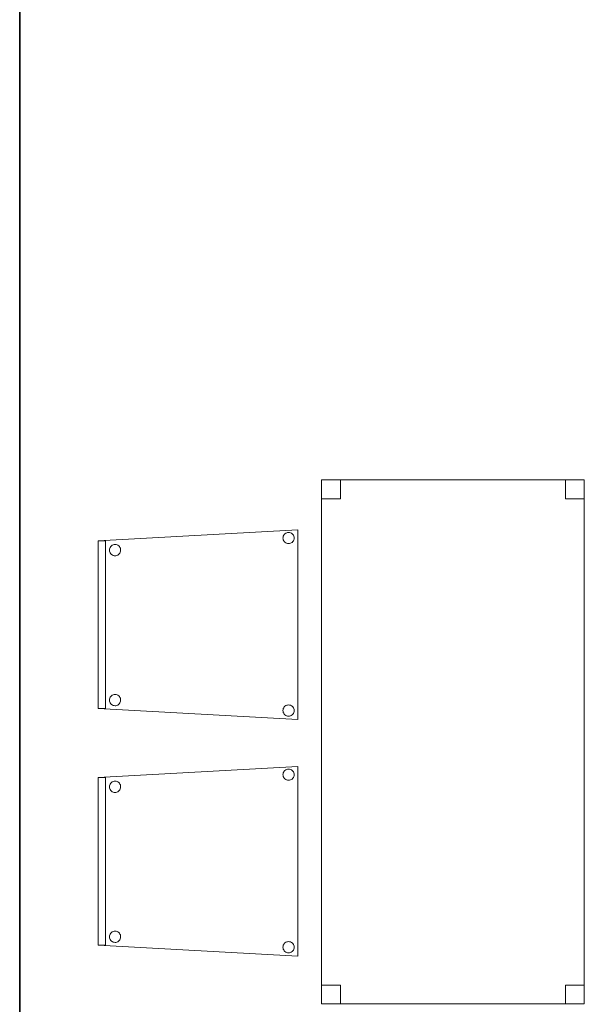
# Model space of a CAD drawing. Header units: metres. Extents: x 391.1 to 427.5, y 12.8 to 28.4.
# Tile 6 of 203: x 399.2 to 400.7, y 15.6 to 18.2. Entities that reach past the tile are written whole.
import ezdxf

# ---------------------------------------------------------------- set-up
doc = ezdxf.new("R2010")
doc.units = ezdxf.units.M
doc.layers.add('01_SUELOS', color=7, linetype='Continuous', lineweight=25, true_color=0x007f00)
for name, color, linetype, lineweight in [('02_MOBILIARIO', 7, 'Continuous', 18), ('A-DETL-____-MBND', 7, 'Continuous', 18), ('A-WALL-____-MCUT', 7, 'Continuous', 25), ('A-WALL-____-OTLN', 7, 'Continuous', 25)]:
    doc.layers.add(name, color=color, linetype=linetype, lineweight=lineweight)

# ---------------------------------------------------------------- blocks, each defined once
blk = doc.blocks.new('Family - Evans PA-152152-02_FON_P0A')
at = {"layer": 'A-WALL-____-MCUT', "color": 253, "true_color": 0xaaaaaa}
blk.add_line((0, 0), (15.0232, 0), dxfattribs=at)
at = {"layer": 'A-WALL-____-OTLN', "color": 253, "true_color": 0xaaaaaa}
blk.add_line((0, 0), (15.0232, 0), dxfattribs=at)
at = {"layer": 'A-WALL-____-OTLN', "color": 253, "lineweight": 18, "true_color": 0xaaaaaa}
blk.add_line((0, 0), (15.0232, 0), dxfattribs=at)
blk = doc.blocks.new('Family - Cadira confident_PA-152175-02_FON_P0A')
at = {"layer": 'A-DETL-____-MBND', "color": 253, "true_color": 0xaaaaaa}
for p, q in [((0, 0.4765), (0.5326, 0.5065)), ((0.5326, 0.5065), (0, 0.4765)), ((0.5025, 0.4983), (0.505, 0.4989)), ((0.505, 0.4989), (0.5025, 0.4983)), ((0.505, 0.4989), (0.5076, 0.4992)), ((0.5076, 0.4992), (0.505, 0.4989)), ((0.5076, 0.4992), (0.5102, 0.4989)), ((0.5102, 0.4989), (0.5076, 0.4992)), ((0.5102, 0.4989), (0.5127, 0.4982)), ((0.5127, 0.4982), (0.5102, 0.4989)), ((0.5326, 0.5065), (0.5326, 0)), ((0.5326, 0), (0.5326, 0.5065)), ((0, 0.03), (0, 0.4765)), ((0, 0.4765), (0, 0.03)), ((0, 0.4765), (0.02, 0.4765)), ((0, 0.03), (0, 0.4765)), ((0.02, 0.4765), (0, 0.4765)), ((0, 0.4765), (0, 0.03)), ((0.02, 0.4765), (0.02, 0.03)), ((0.02, 0.03), (0.02, 0.4765)), ((0.4926, 0.4843), (0.4928, 0.4869)), ((0.4928, 0.4869), (0.4926, 0.4843)), ((0.4928, 0.4817), (0.4926, 0.4843)), ((0.4926, 0.4843), (0.4928, 0.4817)), ((0.4928, 0.4869), (0.4935, 0.4894)), ((0.4935, 0.4894), (0.4928, 0.4869)), ((0.4935, 0.4792), (0.4928, 0.4817)), ((0.4928, 0.4817), (0.4935, 0.4792)), ((0.4935, 0.4894), (0.4946, 0.4918)), ((0.4946, 0.4918), (0.4935, 0.4894)), ((0.4945, 0.4768), (0.4935, 0.4792)), ((0.4935, 0.4792), (0.4945, 0.4768)), ((0.496, 0.4747), (0.4945, 0.4768)), ((0.4945, 0.4768), (0.496, 0.4747)), ((0.4946, 0.4918), (0.4961, 0.4939)), ((0.4961, 0.4939), (0.4946, 0.4918)), ((0.4979, 0.4728), (0.496, 0.4747)), ((0.496, 0.4747), (0.4979, 0.4728)), ((0.4961, 0.4939), (0.498, 0.4957)), ((0.498, 0.4957), (0.4961, 0.4939)), ((0.5, 0.4713), (0.4979, 0.4728)), ((0.4979, 0.4728), (0.5, 0.4713)), ((0.498, 0.4957), (0.5001, 0.4972)), ((0.5001, 0.4972), (0.498, 0.4957)), ((0.5001, 0.4972), (0.5025, 0.4983)), ((0.5025, 0.4983), (0.5001, 0.4972)), ((0.5127, 0.4982), (0.515, 0.4971)), ((0.515, 0.4971), (0.5127, 0.4982)), ((0.5171, 0.4727), (0.5149, 0.4713)), ((0.5149, 0.4713), (0.5171, 0.4727)), ((0.515, 0.4971), (0.5172, 0.4956)), ((0.5172, 0.4956), (0.515, 0.4971)), ((0.5189, 0.4746), (0.5171, 0.4727)), ((0.5171, 0.4727), (0.5189, 0.4746)), ((0.5172, 0.4956), (0.519, 0.4938)), ((0.519, 0.4938), (0.5172, 0.4956)), ((0.5204, 0.4767), (0.5189, 0.4746)), ((0.5189, 0.4746), (0.5204, 0.4767)), ((0.519, 0.4938), (0.5205, 0.4916)), ((0.5205, 0.4916), (0.519, 0.4938)), ((0.5215, 0.4791), (0.5204, 0.4767)), ((0.5204, 0.4767), (0.5215, 0.4791)), ((0.5205, 0.4916), (0.5216, 0.4893)), ((0.5216, 0.4893), (0.5205, 0.4916)), ((0.5222, 0.4816), (0.5215, 0.4791)), ((0.5215, 0.4791), (0.5222, 0.4816)), ((0.5216, 0.4893), (0.5222, 0.4868)), ((0.5222, 0.4868), (0.5216, 0.4893)), ((0.5222, 0.4868), (0.5224, 0.4842)), ((0.5224, 0.4842), (0.5222, 0.4868)), ((0.5224, 0.4842), (0.5222, 0.4816)), ((0.5222, 0.4816), (0.5224, 0.4842)), ((0.0302, 0.4519), (0.0304, 0.4545)), ((0.0304, 0.4545), (0.0302, 0.4519)), ((0.0304, 0.4493), (0.0302, 0.4519)), ((0.0302, 0.4519), (0.0304, 0.4493)), ((0.0304, 0.4545), (0.0311, 0.457)), ((0.0311, 0.457), (0.0304, 0.4545)), ((0.031, 0.4468), (0.0304, 0.4493)), ((0.0304, 0.4493), (0.031, 0.4468)), ((0.0321, 0.4445), (0.031, 0.4468)), ((0.031, 0.4468), (0.0321, 0.4445)), ((0.0311, 0.457), (0.0322, 0.4594)), ((0.0322, 0.4594), (0.0311, 0.457)), ((0.0322, 0.4594), (0.0337, 0.4615)), ((0.0337, 0.4615), (0.0322, 0.4594)), ((0.0337, 0.4615), (0.0356, 0.4633)), ((0.0356, 0.4633), (0.0337, 0.4615)), ((0.0356, 0.4633), (0.0377, 0.4648)), ((0.0377, 0.4648), (0.0356, 0.4633)), ((0.0377, 0.4648), (0.0401, 0.4659)), ((0.0401, 0.4659), (0.0377, 0.4648)), ((0.0401, 0.4659), (0.0426, 0.4666)), ((0.0426, 0.4666), (0.0401, 0.4659)), ((0.0426, 0.4666), (0.0452, 0.4668)), ((0.0452, 0.4668), (0.0426, 0.4666)), ((0.0452, 0.4668), (0.0478, 0.4666)), ((0.0478, 0.4666), (0.0452, 0.4668)), ((0.0478, 0.4666), (0.0503, 0.4659)), ((0.0503, 0.4659), (0.0478, 0.4666)), ((0.0503, 0.4659), (0.0526, 0.4648)), ((0.0526, 0.4648), (0.0503, 0.4659)), ((0.0526, 0.4648), (0.0548, 0.4633)), ((0.0548, 0.4633), (0.0526, 0.4648)), ((0.0548, 0.4633), (0.0566, 0.4614)), ((0.0566, 0.4614), (0.0548, 0.4633)), ((0.0566, 0.4614), (0.0581, 0.4593)), ((0.0581, 0.4593), (0.0566, 0.4614)), ((0.0591, 0.4467), (0.058, 0.4443)), ((0.058, 0.4443), (0.0591, 0.4467)), ((0.0581, 0.4593), (0.0592, 0.4569)), ((0.0592, 0.4569), (0.0581, 0.4593)), ((0.0598, 0.4492), (0.0591, 0.4467)), ((0.0591, 0.4467), (0.0598, 0.4492)), ((0.0592, 0.4569), (0.0598, 0.4544)), ((0.0598, 0.4544), (0.0592, 0.4569)), ((0.0598, 0.4544), (0.06, 0.4518)), ((0.06, 0.4518), (0.0598, 0.4544)), ((0.06, 0.4518), (0.0598, 0.4492)), ((0.0598, 0.4492), (0.06, 0.4518)), ((0.5023, 0.4702), (0.5, 0.4713)), ((0.5, 0.4713), (0.5023, 0.4702)), ((0.5049, 0.4695), (0.5023, 0.4702)), ((0.5023, 0.4702), (0.5049, 0.4695)), ((0.5074, 0.4693), (0.5049, 0.4695)), ((0.5049, 0.4695), (0.5074, 0.4693)), ((0.51, 0.4695), (0.5074, 0.4693)), ((0.5074, 0.4693), (0.51, 0.4695)), ((0.5126, 0.4702), (0.51, 0.4695)), ((0.51, 0.4695), (0.5126, 0.4702)), ((0.5149, 0.4713), (0.5126, 0.4702)), ((0.5126, 0.4702), (0.5149, 0.4713)), ((0.0336, 0.4423), (0.0321, 0.4445)), ((0.0321, 0.4445), (0.0336, 0.4423)), ((0.0355, 0.4405), (0.0336, 0.4423)), ((0.0336, 0.4423), (0.0355, 0.4405)), ((0.0376, 0.439), (0.0355, 0.4405)), ((0.0355, 0.4405), (0.0376, 0.439)), ((0.0399, 0.4378), (0.0376, 0.439)), ((0.0376, 0.439), (0.0399, 0.4378)), ((0.0424, 0.4372), (0.0399, 0.4378)), ((0.0399, 0.4378), (0.0424, 0.4372)), ((0.045, 0.4369), (0.0424, 0.4372)), ((0.0424, 0.4372), (0.045, 0.4369)), ((0.0476, 0.4371), (0.045, 0.4369)), ((0.045, 0.4369), (0.0476, 0.4371)), ((0.0502, 0.4378), (0.0476, 0.4371)), ((0.0476, 0.4371), (0.0502, 0.4378)), ((0.0525, 0.4389), (0.0502, 0.4378)), ((0.0502, 0.4378), (0.0525, 0.4389)), ((0.0547, 0.4404), (0.0525, 0.4389)), ((0.0525, 0.4389), (0.0547, 0.4404)), ((0.0565, 0.4422), (0.0547, 0.4404)), ((0.0547, 0.4404), (0.0565, 0.4422)), ((0.058, 0.4443), (0.0565, 0.4422)), ((0.0565, 0.4422), (0.058, 0.4443)), ((0.0302, 0.0519), (0.0304, 0.0545)), ((0.0304, 0.0545), (0.0302, 0.0519)), ((0.0304, 0.0545), (0.0311, 0.057)), ((0.0311, 0.057), (0.0304, 0.0545)), ((0.0311, 0.057), (0.0322, 0.0594)), ((0.0322, 0.0594), (0.0311, 0.057)), ((0.0322, 0.0594), (0.0337, 0.0615)), ((0.0337, 0.0615), (0.0322, 0.0594)), ((0.0337, 0.0615), (0.0356, 0.0633)), ((0.0356, 0.0633), (0.0337, 0.0615)), ((0.0356, 0.0633), (0.0377, 0.0648)), ((0.0377, 0.0648), (0.0356, 0.0633)), ((0.0377, 0.0648), (0.0401, 0.0659)), ((0.0401, 0.0659), (0.0377, 0.0648)), ((0.0401, 0.0659), (0.0426, 0.0666)), ((0.0426, 0.0666), (0.0401, 0.0659)), ((0.0426, 0.0666), (0.0452, 0.0668)), ((0.0452, 0.0668), (0.0426, 0.0666)), ((0.0452, 0.0668), (0.0478, 0.0666)), ((0.0478, 0.0666), (0.0452, 0.0668)), ((0.0478, 0.0666), (0.0503, 0.0659)), ((0.0503, 0.0659), (0.0478, 0.0666)), ((0.0503, 0.0659), (0.0526, 0.0648)), ((0.0526, 0.0648), (0.0503, 0.0659)), ((0.0526, 0.0648), (0.0548, 0.0633)), ((0.0548, 0.0633), (0.0526, 0.0648)), ((0.0548, 0.0633), (0.0566, 0.0614)), ((0.0566, 0.0614), (0.0548, 0.0633)), ((0.0566, 0.0614), (0.0581, 0.0593)), ((0.0581, 0.0593), (0.0566, 0.0614)), ((0.0581, 0.0593), (0.0592, 0.0569)), ((0.0592, 0.0569), (0.0581, 0.0593)), ((0.0592, 0.0569), (0.0598, 0.0544)), ((0.0598, 0.0544), (0.0592, 0.0569)), ((0.0598, 0.0544), (0.06, 0.0518)), ((0.06, 0.0518), (0.0598, 0.0544)), ((0.5326, 0), (0, 0.03)), ((0, 0.03), (0.5326, 0)), ((0.02, 0.03), (0, 0.03)), ((0, 0.03), (0.02, 0.03)), ((0.0304, 0.0493), (0.0302, 0.0519)), ((0.0302, 0.0519), (0.0304, 0.0493)), ((0.031, 0.0468), (0.0304, 0.0493)), ((0.0304, 0.0493), (0.031, 0.0468)), ((0.0321, 0.0445), (0.031, 0.0468)), ((0.031, 0.0468), (0.0321, 0.0445)), ((0.0336, 0.0423), (0.0321, 0.0445)), ((0.0321, 0.0445), (0.0336, 0.0423)), ((0.0355, 0.0405), (0.0336, 0.0423)), ((0.0336, 0.0423), (0.0355, 0.0405)), ((0.0376, 0.039), (0.0355, 0.0405)), ((0.0355, 0.0405), (0.0376, 0.039)), ((0.0399, 0.0378), (0.0376, 0.039)), ((0.0376, 0.039), (0.0399, 0.0378)), ((0.0424, 0.0372), (0.0399, 0.0378)), ((0.0399, 0.0378), (0.0424, 0.0372)), ((0.045, 0.0369), (0.0424, 0.0372)), ((0.0424, 0.0372), (0.045, 0.0369)), ((0.0476, 0.0371), (0.045, 0.0369)), ((0.045, 0.0369), (0.0476, 0.0371)), ((0.0502, 0.0378), (0.0476, 0.0371)), ((0.0476, 0.0371), (0.0502, 0.0378)), ((0.0525, 0.0389), (0.0502, 0.0378)), ((0.0502, 0.0378), (0.0525, 0.0389)), ((0.0547, 0.0404), (0.0525, 0.0389)), ((0.0525, 0.0389), (0.0547, 0.0404)), ((0.0565, 0.0422), (0.0547, 0.0404)), ((0.0547, 0.0404), (0.0565, 0.0422)), ((0.058, 0.0443), (0.0565, 0.0422)), ((0.0565, 0.0422), (0.058, 0.0443)), ((0.0591, 0.0467), (0.058, 0.0443)), ((0.058, 0.0443), (0.0591, 0.0467)), ((0.0598, 0.0492), (0.0591, 0.0467)), ((0.0591, 0.0467), (0.0598, 0.0492)), ((0.06, 0.0518), (0.0598, 0.0492)), ((0.0598, 0.0492), (0.06, 0.0518)), ((0.4926, 0.0243), (0.4928, 0.0269)), ((0.4928, 0.0269), (0.4926, 0.0243)), ((0.4928, 0.0269), (0.4935, 0.0294)), ((0.4935, 0.0294), (0.4928, 0.0269)), ((0.4935, 0.0294), (0.4946, 0.0318)), ((0.4946, 0.0318), (0.4935, 0.0294)), ((0.4946, 0.0318), (0.4961, 0.0339)), ((0.4961, 0.0339), (0.4946, 0.0318)), ((0.4961, 0.0339), (0.498, 0.0357)), ((0.498, 0.0357), (0.4961, 0.0339)), ((0.498, 0.0357), (0.5001, 0.0372)), ((0.5001, 0.0372), (0.498, 0.0357)), ((0.5001, 0.0372), (0.5025, 0.0383)), ((0.5025, 0.0383), (0.5001, 0.0372)), ((0.5025, 0.0383), (0.505, 0.0389)), ((0.505, 0.0389), (0.5025, 0.0383)), ((0.505, 0.0389), (0.5076, 0.0392)), ((0.5076, 0.0392), (0.505, 0.0389)), ((0.5076, 0.0392), (0.5102, 0.0389)), ((0.5102, 0.0389), (0.5076, 0.0392)), ((0.5102, 0.0389), (0.5127, 0.0382)), ((0.5127, 0.0382), (0.5102, 0.0389)), ((0.5127, 0.0382), (0.515, 0.0371)), ((0.515, 0.0371), (0.5127, 0.0382)), ((0.515, 0.0371), (0.5172, 0.0356)), ((0.5172, 0.0356), (0.515, 0.0371)), ((0.5172, 0.0356), (0.519, 0.0338)), ((0.519, 0.0338), (0.5172, 0.0356)), ((0.519, 0.0338), (0.5205, 0.0316)), ((0.5205, 0.0316), (0.519, 0.0338)), ((0.5205, 0.0316), (0.5216, 0.0293)), ((0.5216, 0.0293), (0.5205, 0.0316)), ((0.5216, 0.0293), (0.5222, 0.0268)), ((0.5222, 0.0268), (0.5216, 0.0293)), ((0.5222, 0.0268), (0.5224, 0.0242)), ((0.5224, 0.0242), (0.5222, 0.0268)), ((0.4928, 0.0217), (0.4926, 0.0243)), ((0.4926, 0.0243), (0.4928, 0.0217)), ((0.4935, 0.0192), (0.4928, 0.0217)), ((0.4928, 0.0217), (0.4935, 0.0192)), ((0.4945, 0.0168), (0.4935, 0.0192)), ((0.4935, 0.0192), (0.4945, 0.0168)), ((0.496, 0.0147), (0.4945, 0.0168)), ((0.4945, 0.0168), (0.496, 0.0147)), ((0.4979, 0.0128), (0.496, 0.0147)), ((0.496, 0.0147), (0.4979, 0.0128)), ((0.5, 0.0113), (0.4979, 0.0128)), ((0.4979, 0.0128), (0.5, 0.0113)), ((0.5023, 0.0102), (0.5, 0.0113)), ((0.5, 0.0113), (0.5023, 0.0102)), ((0.5049, 0.0095), (0.5023, 0.0102)), ((0.5023, 0.0102), (0.5049, 0.0095)), ((0.5074, 0.0093), (0.5049, 0.0095)), ((0.5049, 0.0095), (0.5074, 0.0093)), ((0.51, 0.0095), (0.5074, 0.0093)), ((0.5074, 0.0093), (0.51, 0.0095)), ((0.5126, 0.0102), (0.51, 0.0095)), ((0.51, 0.0095), (0.5126, 0.0102)), ((0.5149, 0.0113), (0.5126, 0.0102)), ((0.5126, 0.0102), (0.5149, 0.0113)), ((0.5171, 0.0127), (0.5149, 0.0113)), ((0.5149, 0.0113), (0.5171, 0.0127)), ((0.5189, 0.0146), (0.5171, 0.0127)), ((0.5171, 0.0127), (0.5189, 0.0146)), ((0.5204, 0.0167), (0.5189, 0.0146)), ((0.5189, 0.0146), (0.5204, 0.0167)), ((0.5215, 0.0191), (0.5204, 0.0167)), ((0.5204, 0.0167), (0.5215, 0.0191)), ((0.5222, 0.0216), (0.5215, 0.0191)), ((0.5215, 0.0191), (0.5222, 0.0216)), ((0.5224, 0.0242), (0.5222, 0.0216)), ((0.5222, 0.0216), (0.5224, 0.0242))]:
    blk.add_line(p, q, dxfattribs=at)
blk = doc.blocks.new('Family - Cadira confident_PA-152177-02_FON_P0A')
at = {"layer": 'A-DETL-____-MBND', "color": 253, "true_color": 0xaaaaaa}
for p, q in [((0, 0.4765), (0.5326, 0.5065)), ((0.5326, 0.5065), (0, 0.4765)), ((0.5025, 0.4983), (0.505, 0.4989)), ((0.505, 0.4989), (0.5025, 0.4983)), ((0.505, 0.4989), (0.5076, 0.4992)), ((0.5076, 0.4992), (0.505, 0.4989)), ((0.5076, 0.4992), (0.5102, 0.4989)), ((0.5102, 0.4989), (0.5076, 0.4992)), ((0.5102, 0.4989), (0.5127, 0.4982)), ((0.5127, 0.4982), (0.5102, 0.4989)), ((0.5326, 0.5065), (0.5326, 0)), ((0.5326, 0), (0.5326, 0.5065)), ((0, 0.4765), (0.02, 0.4765)), ((0, 0.03), (0, 0.4765)), ((0.02, 0.4765), (0, 0.4765)), ((0, 0.4765), (0, 0.03)), ((0, 0.03), (0, 0.4765)), ((0, 0.4765), (0, 0.03)), ((0.02, 0.4765), (0.02, 0.03)), ((0.02, 0.03), (0.02, 0.4765)), ((0.4926, 0.4843), (0.4928, 0.4869)), ((0.4928, 0.4869), (0.4926, 0.4843)), ((0.4928, 0.4817), (0.4926, 0.4843)), ((0.4926, 0.4843), (0.4928, 0.4817)), ((0.4928, 0.4869), (0.4935, 0.4894)), ((0.4935, 0.4894), (0.4928, 0.4869)), ((0.4935, 0.4792), (0.4928, 0.4817)), ((0.4928, 0.4817), (0.4935, 0.4792)), ((0.4935, 0.4894), (0.4946, 0.4918)), ((0.4946, 0.4918), (0.4935, 0.4894)), ((0.4945, 0.4768), (0.4935, 0.4792)), ((0.4935, 0.4792), (0.4945, 0.4768)), ((0.496, 0.4747), (0.4945, 0.4768)), ((0.4945, 0.4768), (0.496, 0.4747)), ((0.4946, 0.4918), (0.4961, 0.4939)), ((0.4961, 0.4939), (0.4946, 0.4918)), ((0.4979, 0.4728), (0.496, 0.4747)), ((0.496, 0.4747), (0.4979, 0.4728)), ((0.4961, 0.4939), (0.498, 0.4957)), ((0.498, 0.4957), (0.4961, 0.4939)), ((0.5, 0.4713), (0.4979, 0.4728)), ((0.4979, 0.4728), (0.5, 0.4713)), ((0.498, 0.4957), (0.5001, 0.4972)), ((0.5001, 0.4972), (0.498, 0.4957)), ((0.5001, 0.4972), (0.5025, 0.4983)), ((0.5025, 0.4983), (0.5001, 0.4972)), ((0.5127, 0.4982), (0.515, 0.4971)), ((0.515, 0.4971), (0.5127, 0.4982)), ((0.5171, 0.4727), (0.5149, 0.4713)), ((0.5149, 0.4713), (0.5171, 0.4727)), ((0.515, 0.4971), (0.5172, 0.4956)), ((0.5172, 0.4956), (0.515, 0.4971)), ((0.5189, 0.4746), (0.5171, 0.4727)), ((0.5171, 0.4727), (0.5189, 0.4746)), ((0.5172, 0.4956), (0.519, 0.4938)), ((0.519, 0.4938), (0.5172, 0.4956)), ((0.5204, 0.4767), (0.5189, 0.4746)), ((0.5189, 0.4746), (0.5204, 0.4767)), ((0.519, 0.4938), (0.5205, 0.4916)), ((0.5205, 0.4916), (0.519, 0.4938)), ((0.5215, 0.4791), (0.5204, 0.4767)), ((0.5204, 0.4767), (0.5215, 0.4791)), ((0.5205, 0.4916), (0.5216, 0.4893)), ((0.5216, 0.4893), (0.5205, 0.4916)), ((0.5222, 0.4816), (0.5215, 0.4791)), ((0.5215, 0.4791), (0.5222, 0.4816)), ((0.5216, 0.4893), (0.5222, 0.4868)), ((0.5222, 0.4868), (0.5216, 0.4893)), ((0.5222, 0.4868), (0.5224, 0.4842)), ((0.5224, 0.4842), (0.5222, 0.4868)), ((0.5224, 0.4842), (0.5222, 0.4816)), ((0.5222, 0.4816), (0.5224, 0.4842)), ((0.0302, 0.4519), (0.0304, 0.4545)), ((0.0304, 0.4545), (0.0302, 0.4519)), ((0.0304, 0.4493), (0.0302, 0.4519)), ((0.0302, 0.4519), (0.0304, 0.4493)), ((0.0304, 0.4545), (0.0311, 0.457)), ((0.0311, 0.457), (0.0304, 0.4545)), ((0.031, 0.4468), (0.0304, 0.4493)), ((0.0304, 0.4493), (0.031, 0.4468)), ((0.0321, 0.4445), (0.031, 0.4468)), ((0.031, 0.4468), (0.0321, 0.4445)), ((0.0311, 0.457), (0.0322, 0.4594)), ((0.0322, 0.4594), (0.0311, 0.457)), ((0.0322, 0.4594), (0.0337, 0.4615)), ((0.0337, 0.4615), (0.0322, 0.4594)), ((0.0337, 0.4615), (0.0356, 0.4633)), ((0.0356, 0.4633), (0.0337, 0.4615)), ((0.0356, 0.4633), (0.0377, 0.4648)), ((0.0377, 0.4648), (0.0356, 0.4633)), ((0.0377, 0.4648), (0.0401, 0.4659)), ((0.0401, 0.4659), (0.0377, 0.4648)), ((0.0401, 0.4659), (0.0426, 0.4666)), ((0.0426, 0.4666), (0.0401, 0.4659)), ((0.0426, 0.4666), (0.0452, 0.4668)), ((0.0452, 0.4668), (0.0426, 0.4666)), ((0.0452, 0.4668), (0.0478, 0.4666)), ((0.0478, 0.4666), (0.0452, 0.4668)), ((0.0478, 0.4666), (0.0503, 0.4659)), ((0.0503, 0.4659), (0.0478, 0.4666)), ((0.0503, 0.4659), (0.0526, 0.4648)), ((0.0526, 0.4648), (0.0503, 0.4659)), ((0.0526, 0.4648), (0.0548, 0.4633)), ((0.0548, 0.4633), (0.0526, 0.4648)), ((0.0548, 0.4633), (0.0566, 0.4614)), ((0.0566, 0.4614), (0.0548, 0.4633)), ((0.0566, 0.4614), (0.0581, 0.4593)), ((0.0581, 0.4593), (0.0566, 0.4614)), ((0.0591, 0.4467), (0.058, 0.4443)), ((0.058, 0.4443), (0.0591, 0.4467)), ((0.0581, 0.4593), (0.0592, 0.4569)), ((0.0592, 0.4569), (0.0581, 0.4593)), ((0.0598, 0.4492), (0.0591, 0.4467)), ((0.0591, 0.4467), (0.0598, 0.4492)), ((0.0592, 0.4569), (0.0598, 0.4544)), ((0.0598, 0.4544), (0.0592, 0.4569)), ((0.0598, 0.4544), (0.06, 0.4518)), ((0.06, 0.4518), (0.0598, 0.4544)), ((0.06, 0.4518), (0.0598, 0.4492)), ((0.0598, 0.4492), (0.06, 0.4518)), ((0.5023, 0.4702), (0.5, 0.4713)), ((0.5, 0.4713), (0.5023, 0.4702)), ((0.5049, 0.4695), (0.5023, 0.4702)), ((0.5023, 0.4702), (0.5049, 0.4695)), ((0.5074, 0.4693), (0.5049, 0.4695)), ((0.5049, 0.4695), (0.5074, 0.4693)), ((0.51, 0.4695), (0.5074, 0.4693)), ((0.5074, 0.4693), (0.51, 0.4695)), ((0.5126, 0.4702), (0.51, 0.4695)), ((0.51, 0.4695), (0.5126, 0.4702)), ((0.5149, 0.4713), (0.5126, 0.4702)), ((0.5126, 0.4702), (0.5149, 0.4713)), ((0.0336, 0.4423), (0.0321, 0.4445)), ((0.0321, 0.4445), (0.0336, 0.4423)), ((0.0355, 0.4405), (0.0336, 0.4423)), ((0.0336, 0.4423), (0.0355, 0.4405)), ((0.0376, 0.439), (0.0355, 0.4405)), ((0.0355, 0.4405), (0.0376, 0.439)), ((0.0399, 0.4378), (0.0376, 0.439)), ((0.0376, 0.439), (0.0399, 0.4378)), ((0.0424, 0.4372), (0.0399, 0.4378)), ((0.0399, 0.4378), (0.0424, 0.4372)), ((0.045, 0.4369), (0.0424, 0.4372)), ((0.0424, 0.4372), (0.045, 0.4369)), ((0.0476, 0.4371), (0.045, 0.4369)), ((0.045, 0.4369), (0.0476, 0.4371)), ((0.0502, 0.4378), (0.0476, 0.4371)), ((0.0476, 0.4371), (0.0502, 0.4378)), ((0.0525, 0.4389), (0.0502, 0.4378)), ((0.0502, 0.4378), (0.0525, 0.4389)), ((0.0547, 0.4404), (0.0525, 0.4389)), ((0.0525, 0.4389), (0.0547, 0.4404)), ((0.0565, 0.4422), (0.0547, 0.4404)), ((0.0547, 0.4404), (0.0565, 0.4422)), ((0.058, 0.4443), (0.0565, 0.4422)), ((0.0565, 0.4422), (0.058, 0.4443)), ((0.0302, 0.0519), (0.0304, 0.0545)), ((0.0304, 0.0545), (0.0302, 0.0519)), ((0.0304, 0.0545), (0.0311, 0.057)), ((0.0311, 0.057), (0.0304, 0.0545)), ((0.0311, 0.057), (0.0322, 0.0594)), ((0.0322, 0.0594), (0.0311, 0.057)), ((0.0322, 0.0594), (0.0337, 0.0615)), ((0.0337, 0.0615), (0.0322, 0.0594)), ((0.0337, 0.0615), (0.0356, 0.0633)), ((0.0356, 0.0633), (0.0337, 0.0615)), ((0.0356, 0.0633), (0.0377, 0.0648)), ((0.0377, 0.0648), (0.0356, 0.0633)), ((0.0377, 0.0648), (0.0401, 0.0659)), ((0.0401, 0.0659), (0.0377, 0.0648)), ((0.0401, 0.0659), (0.0426, 0.0666)), ((0.0426, 0.0666), (0.0401, 0.0659)), ((0.0426, 0.0666), (0.0452, 0.0668)), ((0.0452, 0.0668), (0.0426, 0.0666)), ((0.0452, 0.0668), (0.0478, 0.0666)), ((0.0478, 0.0666), (0.0452, 0.0668)), ((0.0478, 0.0666), (0.0503, 0.0659)), ((0.0503, 0.0659), (0.0478, 0.0666)), ((0.0503, 0.0659), (0.0526, 0.0648)), ((0.0526, 0.0648), (0.0503, 0.0659)), ((0.0526, 0.0648), (0.0548, 0.0633)), ((0.0548, 0.0633), (0.0526, 0.0648)), ((0.0548, 0.0633), (0.0566, 0.0614)), ((0.0566, 0.0614), (0.0548, 0.0633)), ((0.0566, 0.0614), (0.0581, 0.0593)), ((0.0581, 0.0593), (0.0566, 0.0614)), ((0.0581, 0.0593), (0.0592, 0.0569)), ((0.0592, 0.0569), (0.0581, 0.0593)), ((0.0592, 0.0569), (0.0598, 0.0544)), ((0.0598, 0.0544), (0.0592, 0.0569)), ((0.0598, 0.0544), (0.06, 0.0518)), ((0.06, 0.0518), (0.0598, 0.0544)), ((0.02, 0.03), (0, 0.03)), ((0, 0.03), (0.02, 0.03)), ((0.5326, 0), (0, 0.03)), ((0, 0.03), (0.5326, 0)), ((0.0304, 0.0493), (0.0302, 0.0519)), ((0.0302, 0.0519), (0.0304, 0.0493)), ((0.031, 0.0468), (0.0304, 0.0493)), ((0.0304, 0.0493), (0.031, 0.0468)), ((0.0321, 0.0445), (0.031, 0.0468)), ((0.031, 0.0468), (0.0321, 0.0445)), ((0.0336, 0.0423), (0.0321, 0.0445)), ((0.0321, 0.0445), (0.0336, 0.0423)), ((0.0355, 0.0405), (0.0336, 0.0423)), ((0.0336, 0.0423), (0.0355, 0.0405)), ((0.0376, 0.039), (0.0355, 0.0405)), ((0.0355, 0.0405), (0.0376, 0.039)), ((0.0399, 0.0378), (0.0376, 0.039)), ((0.0376, 0.039), (0.0399, 0.0378)), ((0.0424, 0.0372), (0.0399, 0.0378)), ((0.0399, 0.0378), (0.0424, 0.0372)), ((0.045, 0.0369), (0.0424, 0.0372)), ((0.0424, 0.0372), (0.045, 0.0369)), ((0.0476, 0.0371), (0.045, 0.0369)), ((0.045, 0.0369), (0.0476, 0.0371)), ((0.0502, 0.0378), (0.0476, 0.0371)), ((0.0476, 0.0371), (0.0502, 0.0378)), ((0.0525, 0.0389), (0.0502, 0.0378)), ((0.0502, 0.0378), (0.0525, 0.0389)), ((0.0547, 0.0404), (0.0525, 0.0389)), ((0.0525, 0.0389), (0.0547, 0.0404)), ((0.0565, 0.0422), (0.0547, 0.0404)), ((0.0547, 0.0404), (0.0565, 0.0422)), ((0.058, 0.0443), (0.0565, 0.0422)), ((0.0565, 0.0422), (0.058, 0.0443)), ((0.0591, 0.0467), (0.058, 0.0443)), ((0.058, 0.0443), (0.0591, 0.0467)), ((0.0598, 0.0492), (0.0591, 0.0467)), ((0.0591, 0.0467), (0.0598, 0.0492)), ((0.06, 0.0518), (0.0598, 0.0492)), ((0.0598, 0.0492), (0.06, 0.0518)), ((0.4926, 0.0243), (0.4928, 0.0269)), ((0.4928, 0.0269), (0.4926, 0.0243)), ((0.4928, 0.0269), (0.4935, 0.0294)), ((0.4935, 0.0294), (0.4928, 0.0269)), ((0.4935, 0.0294), (0.4946, 0.0318)), ((0.4946, 0.0318), (0.4935, 0.0294)), ((0.4946, 0.0318), (0.4961, 0.0339)), ((0.4961, 0.0339), (0.4946, 0.0318)), ((0.4961, 0.0339), (0.498, 0.0357)), ((0.498, 0.0357), (0.4961, 0.0339)), ((0.498, 0.0357), (0.5001, 0.0372)), ((0.5001, 0.0372), (0.498, 0.0357)), ((0.5001, 0.0372), (0.5025, 0.0383)), ((0.5025, 0.0383), (0.5001, 0.0372)), ((0.5025, 0.0383), (0.505, 0.0389)), ((0.505, 0.0389), (0.5025, 0.0383)), ((0.505, 0.0389), (0.5076, 0.0392)), ((0.5076, 0.0392), (0.505, 0.0389)), ((0.5076, 0.0392), (0.5102, 0.0389)), ((0.5102, 0.0389), (0.5076, 0.0392)), ((0.5102, 0.0389), (0.5127, 0.0382)), ((0.5127, 0.0382), (0.5102, 0.0389)), ((0.5127, 0.0382), (0.515, 0.0371)), ((0.515, 0.0371), (0.5127, 0.0382)), ((0.515, 0.0371), (0.5172, 0.0356)), ((0.5172, 0.0356), (0.515, 0.0371)), ((0.5172, 0.0356), (0.519, 0.0338)), ((0.519, 0.0338), (0.5172, 0.0356)), ((0.519, 0.0338), (0.5205, 0.0316)), ((0.5205, 0.0316), (0.519, 0.0338)), ((0.5205, 0.0316), (0.5216, 0.0293)), ((0.5216, 0.0293), (0.5205, 0.0316)), ((0.5216, 0.0293), (0.5222, 0.0268)), ((0.5222, 0.0268), (0.5216, 0.0293)), ((0.5222, 0.0268), (0.5224, 0.0242)), ((0.5224, 0.0242), (0.5222, 0.0268)), ((0.4928, 0.0217), (0.4926, 0.0243)), ((0.4926, 0.0243), (0.4928, 0.0217)), ((0.4935, 0.0192), (0.4928, 0.0217)), ((0.4928, 0.0217), (0.4935, 0.0192)), ((0.4945, 0.0168), (0.4935, 0.0192)), ((0.4935, 0.0192), (0.4945, 0.0168)), ((0.496, 0.0147), (0.4945, 0.0168)), ((0.4945, 0.0168), (0.496, 0.0147)), ((0.4979, 0.0128), (0.496, 0.0147)), ((0.496, 0.0147), (0.4979, 0.0128)), ((0.5, 0.0113), (0.4979, 0.0128)), ((0.4979, 0.0128), (0.5, 0.0113)), ((0.5023, 0.0102), (0.5, 0.0113)), ((0.5, 0.0113), (0.5023, 0.0102)), ((0.5049, 0.0095), (0.5023, 0.0102)), ((0.5023, 0.0102), (0.5049, 0.0095)), ((0.5074, 0.0093), (0.5049, 0.0095)), ((0.5049, 0.0095), (0.5074, 0.0093)), ((0.51, 0.0095), (0.5074, 0.0093)), ((0.5074, 0.0093), (0.51, 0.0095)), ((0.5126, 0.0102), (0.51, 0.0095)), ((0.51, 0.0095), (0.5126, 0.0102)), ((0.5149, 0.0113), (0.5126, 0.0102)), ((0.5126, 0.0102), (0.5149, 0.0113)), ((0.5171, 0.0127), (0.5149, 0.0113)), ((0.5149, 0.0113), (0.5171, 0.0127)), ((0.5189, 0.0146), (0.5171, 0.0127)), ((0.5171, 0.0127), (0.5189, 0.0146)), ((0.5204, 0.0167), (0.5189, 0.0146)), ((0.5189, 0.0146), (0.5204, 0.0167)), ((0.5215, 0.0191), (0.5204, 0.0167)), ((0.5204, 0.0167), (0.5215, 0.0191)), ((0.5222, 0.0216), (0.5215, 0.0191)), ((0.5215, 0.0191), (0.5222, 0.0216)), ((0.5224, 0.0242), (0.5222, 0.0216)), ((0.5222, 0.0216), (0.5224, 0.0242))]:
    blk.add_line(p, q, dxfattribs=at)
blk = doc.blocks.new('Family - LONDR55-XX_ZZ-ARQ-CAA-M3D-Londres55-152611-02_FON_P0A')
at = {"layer": '01_SUELOS', "color": 9, "true_color": 0xaad4aa}
for p, q in [((0, 5.4819), (0, 0)), ((0, 0), (0, 5.4819))]:
    blk.add_line(p, q, dxfattribs=at)
blk = doc.blocks.new('Family - Taula 140X80_PA-152631-02_FON_P0A')
at = {"layer": 'A-DETL-____-MBND', "color": 253, "true_color": 0xaaaaaa}
for p, q in [((0, 1.3969), (0.7, 1.3969)), ((0, 0), (0, 1.3969)), ((0.7, 1.3969), (0, 1.3969)), ((0, 1.3969), (0, 0)), ((0, 1.3969), (0.05, 1.3969)), ((0, 1.3469), (0, 1.3969)), ((0.05, 1.3969), (0, 1.3969)), ((0, 1.3969), (0, 1.3469)), ((0.05, 1.3969), (0.05, 1.3469)), ((0.05, 1.3469), (0.05, 1.3969)), ((0.65, 1.3969), (0.7, 1.3969)), ((0.65, 1.3469), (0.65, 1.3969)), ((0.7, 1.3969), (0.65, 1.3969)), ((0.65, 1.3969), (0.65, 1.3469)), ((0.7, 1.3969), (0.7, 1.3469)), ((0.7, 1.3469), (0.7, 1.3969)), ((0.7, 1.3969), (0.7, 0)), ((0.7, 0), (0.7, 1.3969)), ((0.05, 1.3469), (0, 1.3469)), ((0, 1.3469), (0.05, 1.3469)), ((0.7, 1.3469), (0.65, 1.3469)), ((0.65, 1.3469), (0.7, 1.3469)), ((0, 0.05), (0.05, 0.05)), ((0, 0), (0, 0.05)), ((0.05, 0.05), (0, 0.05)), ((0, 0.05), (0, 0)), ((0.05, 0.05), (0.05, 0)), ((0.05, 0), (0.05, 0.05)), ((0.65, 0.05), (0.7, 0.05)), ((0.65, 0), (0.65, 0.05)), ((0.7, 0.05), (0.65, 0.05)), ((0.65, 0.05), (0.65, 0)), ((0.7, 0.05), (0.7, 0)), ((0.7, 0), (0.7, 0.05)), ((0.7, 0), (0, 0)), ((0, 0), (0.7, 0)), ((0.05, 0), (0, 0)), ((0, 0), (0.05, 0)), ((0.7, 0), (0.65, 0)), ((0.65, 0), (0.7, 0))]:
    blk.add_line(p, q, dxfattribs=at)
blk = doc.blocks.new('LONDR55-XX_ZZ-ARQ-CAA-M3D-Londres55_ifc-1-02_FON_P0A')
at = {"layer": '01_SUELOS', "color": 253, "lineweight": 18, "true_color": 0xaaaaaa}
blk.add_blockref('Family - LONDR55-XX_ZZ-ARQ-CAA-M3D-Londres55-152611-02_FON_P0A', (399.1772, 13.2406), dxfattribs=at)
at = {"layer": '02_MOBILIARIO', "color": 253, "lineweight": 18, "true_color": 0xaaaaaa}
for name, p in [('Family - Taula 140X80_PA-152631-02_FON_P0A', (399.9819, 15.5626)), ('Family - Cadira confident_PA-152175-02_FON_P0A', (399.3862, 16.3204)), ('Family - Cadira confident_PA-152177-02_FON_P0A', (399.3862, 15.6892))]:
    blk.add_blockref(name, p, dxfattribs=at)
at = {"layer": 'A-WALL-____-OTLN', "color": 253, "lineweight": 18, "true_color": 0xaaaaaa, "rotation": 90}
blk.add_blockref('Family - Evans PA-152152-02_FON_P0A', (399.1772, 13.2406), dxfattribs=at)

msp = doc.modelspace()

# ---------------------------------------------------------------- block references
at = {"lineweight": 5}
msp.add_blockref('LONDR55-XX_ZZ-ARQ-CAA-M3D-Londres55_ifc-1-02_FON_P0A', (0, 0), dxfattribs=at)

doc.saveas('drawing.dxf')
